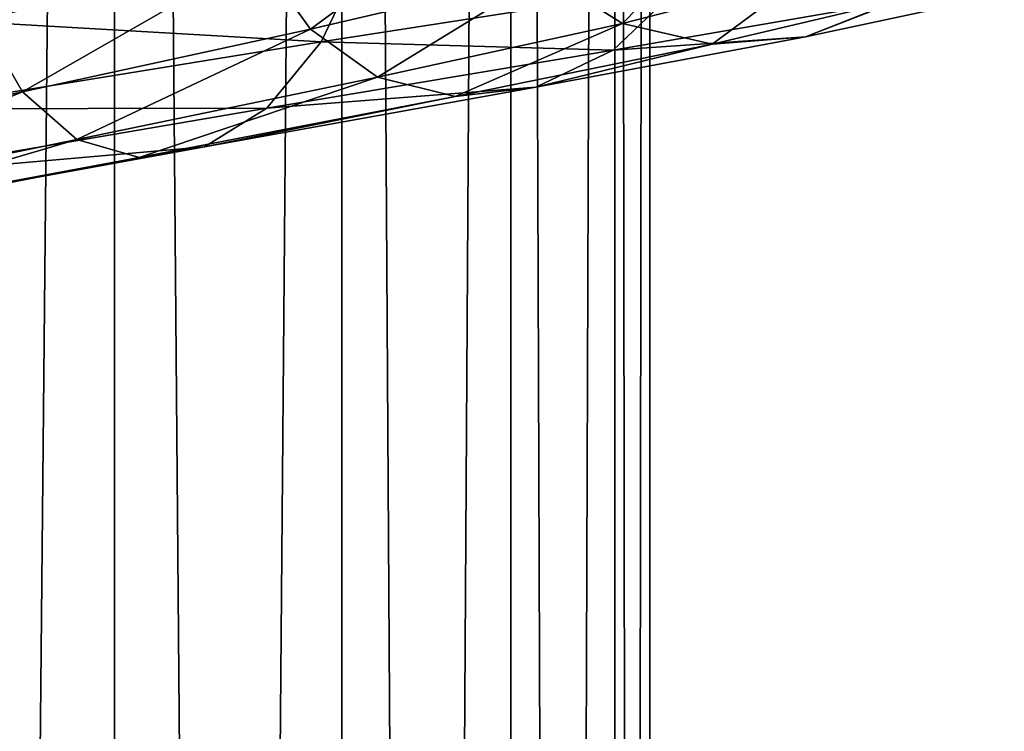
# Model space of a CAD drawing. Header units: metres. Extents: x -40 to 117, y -433 to 89.
# Tile 198 of 256: x 8.52 to 15.52, y -176.79 to -171.72. Entities that reach past the tile are written whole.
import ezdxf

# ---------------------------------------------------------------- set-up
doc = ezdxf.new("R2010")
doc.units = ezdxf.units.M
doc.layers.add('solid_506114_24501146', color=7, linetype='CONTINUOUS')
doc.layers.add('solid_506114_24501146_02', color=7, linetype='CONTINUOUS')

msp = doc.modelspace()

# ---------------------------------------------------------------- linework, layer by layer
at = {"layer": 'solid_506114_24501146'}
for points in [[(9.192389, -316.012909, 283.583984), (9.192389, -121.217926, 249.236389), (7.222413, -120.937187, 250.828537)], [(7.222413, -315.732147, 285.176147), (9.192389, -316.012909, 283.583984), (7.222413, -120.937187, 250.828537)]]:
    msp.add_3dface(points, dxfattribs=at)
at = {"layer": 'solid_506114_24501146_02'}
for points in [[(10.809105, -316.35498, 281.643951), (10.809105, -121.560013, 247.296341), (9.192389, -121.217926, 249.236389)], [(9.192389, -316.012909, 283.583984), (10.809105, -316.35498, 281.643951), (9.192389, -121.217926, 249.236389)], [(12.010434, -316.74527, 279.430573), (12.010434, -121.950287, 245.082962), (10.809105, -121.560013, 247.296341)], [(10.809105, -316.35498, 281.643951), (12.010434, -316.74527, 279.430573), (10.809105, -121.560013, 247.296341)], [(12.750209, -317.168732, 277.0289), (12.750209, -122.373764, 242.68129), (12.010434, -121.950287, 245.082962)], [(12.010434, -316.74527, 279.430573), (12.750209, -317.168732, 277.0289), (12.010434, -121.950287, 245.082962)], [(13, -317.609131, 274.53125), (13, -122.814171, 240.183655), (12.750209, -122.373764, 242.68129)], [(12.750209, -317.168732, 277.0289), (13, -317.609131, 274.53125), (12.750209, -122.373764, 242.68129)], [(12.750209, -318.04953, 272.03363), (12.750209, -123.25457, 237.686005), (13, -122.814171, 240.183655)], [(13, -317.609131, 274.53125), (12.750209, -318.04953, 272.03363), (13, -122.814171, 240.183655)], [(12.010434, -318.473022, 269.631958), (12.010434, -123.678047, 235.284348), (12.750209, -123.25457, 237.686005)], [(12.750209, -318.04953, 272.03363), (12.010434, -318.473022, 269.631958), (12.750209, -123.25457, 237.686005)], [(10.809105, -318.863312, 267.418579), (10.809105, -124.068329, 233.070969), (12.010434, -123.678047, 235.284348)], [(12.010434, -318.473022, 269.631958), (10.809105, -318.863312, 267.418579), (12.010434, -123.678047, 235.284348)], [(9.192389, -319.205383, 265.478516), (9.192389, -124.410408, 231.13092), (10.809105, -124.068329, 233.070969)], [(10.809105, -318.863312, 267.418579), (9.192389, -319.205383, 265.478516), (10.809105, -124.068329, 233.070969)], [(7.222413, -319.486115, 263.886383), (7.222413, -124.691147, 229.538757), (9.192389, -124.410408, 231.13092)], [(9.192389, -319.205383, 265.478516), (7.222413, -319.486115, 263.886383), (9.192389, -124.410408, 231.13092)], [(10.585156, -171.788666, 1001.304993), (10.212873, -171.272278, 1000.890686), (11.820328, -170.87941, 998.724915)], [(12.251208, -171.398621, 999.064331), (10.585156, -171.788666, 1001.304993), (11.820328, -170.87941, 998.724915)], [(8.080204, -170.992355, 1008.486694), (7.939951, -171.721741, 1008.277954), (10.960505, -171.255096, 1006.407227)], [(12.805025, -171.747726, 999.458374), (12.251208, -171.398621, 999.064331), (13.478908, -171.058502, 996.551086)], [(14.088223, -171.41597, 996.835876), (12.805025, -171.747726, 999.458374), (13.478908, -171.058502, 996.551086)], [(10.960505, -171.255096, 1006.407227), (7.939951, -171.721741, 1008.277954), (10.661092, -171.880127, 1006.072205)], [(10.960505, -171.255096, 1006.407227), (10.661092, -171.880127, 1006.072205), (13.217752, -171.480103, 1003.733765)], [(8.53771, -172.235733, 1003.193359), (8.237434, -171.721069, 1002.716553), (10.212873, -171.272278, 1000.890686)], [(10.585156, -171.788666, 1001.304993), (8.53771, -172.235733, 1003.193359), (10.212873, -171.272278, 1000.890686)], [(11.063661, -172.131134, 1001.795959), (10.585156, -171.788666, 1001.304993), (12.251208, -171.398621, 999.064331)], [(12.805025, -171.747726, 999.458374), (11.063661, -172.131134, 1001.795959), (12.251208, -171.398621, 999.064331)], [(13.442558, -171.895554, 999.879333), (12.805025, -171.747726, 999.458374), (14.088223, -171.41597, 996.835876)], [(14.789643, -171.576294, 997.130615), (13.442558, -171.895554, 999.879333), (14.088223, -171.41597, 996.835876)], [(13.217752, -171.480103, 1003.733765), (10.661092, -171.880127, 1006.072205), (12.740084, -171.937683, 1003.342957)], [(13.217752, -171.480103, 1003.733765), (12.740084, -171.937683, 1003.342957), (14.745309, -171.59256, 1000.663208)], [(15.522079, -171.539169, 997.411926), (14.108281, -171.842743, 1000.292725), (14.789643, -171.576294, 997.130615)], [(14.745309, -171.59256, 1000.663208), (14.108281, -171.842743, 1000.292725), (15.522079, -171.539169, 997.411926)], [(14.745309, -171.59256, 1000.663208), (12.740084, -171.937683, 1003.342957), (14.108281, -171.842743, 1000.292725)], [(14.108281, -171.842743, 1000.292725), (13.442558, -171.895554, 999.879333), (14.789643, -171.576294, 997.130615)], [(8.53771, -172.235733, 1003.193359), (6.184843, -172.74382, 1004.666504), (8.237434, -171.721069, 1002.716553)], [(7.939951, -171.721741, 1008.277954), (7.723052, -172.356308, 1007.8927), (10.661092, -171.880127, 1006.072205)], [(11.614494, -172.268738, 1002.328979), (11.063661, -172.131134, 1001.795959), (12.805025, -171.747726, 999.458374)], [(13.442558, -171.895554, 999.879333), (11.614494, -172.268738, 1002.328979), (12.805025, -171.747726, 999.458374)], [(8.923658, -172.57341, 1003.765259), (8.53771, -172.235733, 1003.193359), (10.585156, -171.788666, 1001.304993)], [(11.063661, -172.131134, 1001.795959), (8.923658, -172.57341, 1003.765259), (10.585156, -171.788666, 1001.304993)], [(10.661092, -171.880127, 1006.072205), (7.723052, -172.356308, 1007.8927), (10.275817, -172.350555, 1005.598938)], [(10.661092, -171.880127, 1006.072205), (10.275817, -172.350555, 1005.598938), (12.740084, -171.937683, 1003.342957)], [(12.189685, -172.202911, 1002.859802), (11.614494, -172.268738, 1002.328979), (13.442558, -171.895554, 999.879333)], [(14.108281, -171.842743, 1000.292725), (12.189685, -172.202911, 1002.859802), (13.442558, -171.895554, 999.879333)], [(12.740084, -171.937683, 1003.342957), (12.189685, -172.202911, 1002.859802), (14.108281, -171.842743, 1000.292725)], [(12.740084, -171.937683, 1003.342957), (10.275817, -172.350555, 1005.598938), (12.189685, -172.202911, 1002.859802)], [(9.367947, -172.703339, 1004.392029), (8.923658, -172.57341, 1003.765259), (11.063661, -172.131134, 1001.795959)], [(11.614494, -172.268738, 1002.328979), (9.367947, -172.703339, 1004.392029), (11.063661, -172.131134, 1001.795959)], [(6.464429, -173.078629, 1005.300598), (6.184843, -172.74382, 1004.666504), (8.53771, -172.235733, 1003.193359)], [(8.923658, -172.57341, 1003.765259), (6.464429, -173.078629, 1005.300598), (8.53771, -172.235733, 1003.193359)], [(12.189685, -172.202911, 1002.859802), (9.83188, -172.627518, 1005.021301), (11.614494, -172.268738, 1002.328979)], [(10.275817, -172.350555, 1005.598938), (9.83188, -172.627518, 1005.021301), (12.189685, -172.202911, 1002.859802)], [(9.83188, -172.627518, 1005.021301), (9.367947, -172.703339, 1004.392029), (11.614494, -172.268738, 1002.328979)], [(10.275817, -172.350555, 1005.598938), (7.443953, -172.835892, 1007.355469), (9.83188, -172.627518, 1005.021301)], [(7.723052, -172.356308, 1007.8927), (7.443953, -172.835892, 1007.355469), (10.275817, -172.350555, 1005.598938)], [(6.786278, -173.203568, 1005.999573), (6.464429, -173.078629, 1005.300598), (8.923658, -172.57341, 1003.765259)], [(9.367947, -172.703339, 1004.392029), (6.786278, -173.203568, 1005.999573), (8.923658, -172.57341, 1003.765259)], [(9.83188, -172.627518, 1005.021301), (7.122358, -173.120987, 1006.704712), (9.367947, -172.703339, 1004.392029)], [(7.443953, -172.835892, 1007.355469), (7.122358, -173.120987, 1006.704712), (9.83188, -172.627518, 1005.021301)], [(7.122358, -173.120987, 1006.704712), (6.786278, -173.203568, 1005.999573), (9.367947, -172.703339, 1004.392029)]]:
    msp.add_3dface(points, dxfattribs=at)

doc.saveas('drawing.dxf')
